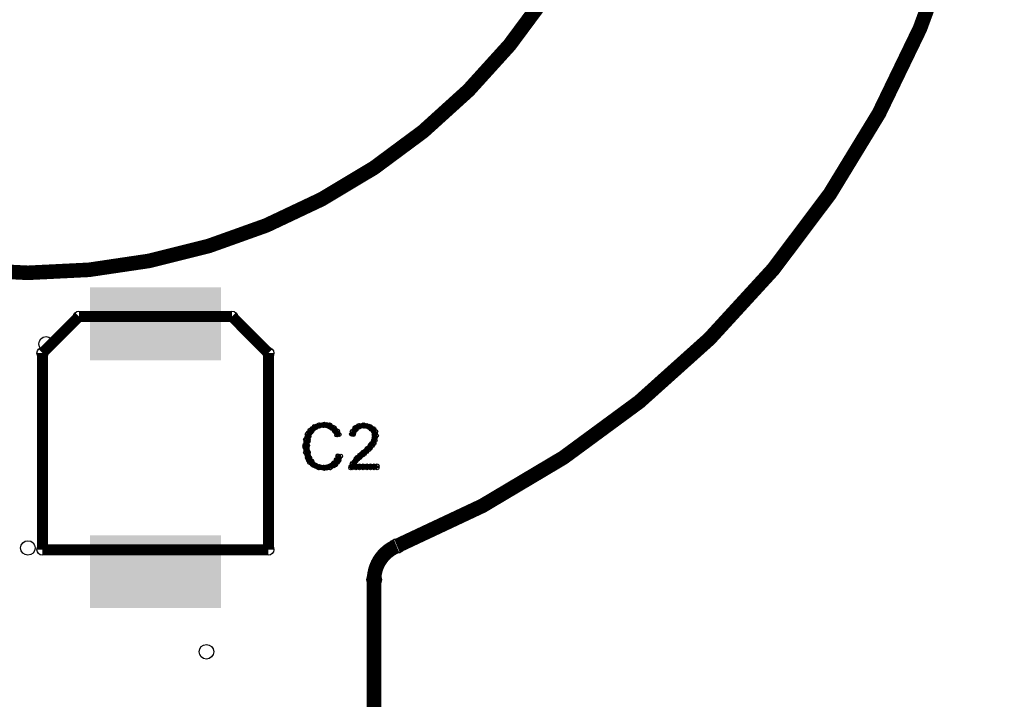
# Model space of a CAD drawing. Extents: x 97 to 162, y 100 to 201.
# Tile 5 of 70: x 113 to 127, y 127 to 136. Entities that reach past the tile are written whole.
import ezdxf

# ---------------------------------------------------------------- set-up
doc = ezdxf.new("R2010")
doc.units = 0
doc.layers.get('0').update_dxf_attribs({"linetype": 'CONTINUOUS'})
for name, color, linetype in [('C-MASK_GBR', 7, 'CONTINUOUS'), ('C-SILK_GBR', 6, 'CONTINUOUS'), ('S-MASK_GBR', 1, 'CONTINUOUS'), ('S-SILK_GBR', 4, 'CONTINUOUS')]:
    doc.layers.add(name, color=color, linetype=linetype)

# ---------------------------------------------------------------- blocks, each defined once
blk = doc.blocks.new('RECTANGLE_12')
blk.add_solid([(0.900048, 0.499998), (0.900048, -0.499998), (-0.900048, 0.499998), (-0.900048, -0.499998)])
blk = doc.blocks.new('ROUND_11')
blk.add_circle((0, 0), 0.0999)
blk = doc.blocks.new('ROUND_2')
blk.add_circle((0, 0), 0.025)
blk = doc.blocks.new('ROUND_27')
blk.add_circle((0, 0), 0.0751)

msp = doc.modelspace()

# ---------------------------------------------------------------- linework, layer by layer
at = {"layer": 'C-MASK_GBR', "const_width": 0.199898}
for points in [[(118.364762, 129.20218, 0.810519), (113.644426, 154.795474)], [(118.359428, 129.199894, 0.3038433), (118.050056, 128.737614)]]:
    msp.add_lwpolyline(points, format="xyb", dxfattribs=at)
msp.add_lwpolyline([(104.750108, 141.500098, 1), (121.849896, 141.500098, 1)], format="xyb", close=True, dxfattribs=at)
msp.add_lwpolyline([(118.050056, 128.737614), (118.050056, 100.499926)], dxfattribs=at)
at = {"layer": 'C-SILK_GBR', "const_width": 0.199898}
for points in [[(118.364762, 129.20218, 0.810519), (113.644426, 154.795474)], [(118.359428, 129.199894, 0.3038433), (118.050056, 128.737614)]]:
    msp.add_lwpolyline(points, format="xyb", dxfattribs=at)
msp.add_lwpolyline([(104.750108, 141.500098, 1), (121.849896, 141.500098, 1)], format="xyb", close=True, dxfattribs=at)
at = {"layer": 'C-SILK_GBR'}
for points, const_width in [([(113.4999, 131.849876), (114.000026, 132.350002)], 0.150114), ([(114.000026, 132.350002), (116.100098, 132.350002)], 0.150114), ([(116.100098, 132.350002), (116.59997, 131.849876)], 0.150114), ([(113.4999, 129.15011), (113.4999, 131.849876)], 0.150114), ([(116.59997, 131.849876), (116.59997, 129.15011)], 0.150114), ([(117.172232, 130.793744), (117.131338, 130.736848)], 0.050038), ([(117.14988, 130.65887), (117.14988, 130.762756)], 0.050038), ([(117.158008, 130.70586), (117.184678, 130.759454)], 0.050038), ([(117.228874, 130.842512), (117.172232, 130.793744)], 0.050038), ([(117.184678, 130.759454), (117.187726, 130.763772)], 0.050038), ([(117.187726, 130.763772), (117.223286, 130.808476)], 0.050038), ([(117.199918, 130.779266), (117.199918, 130.81762)], 0.050038), ([(117.223286, 130.808476), (117.231668, 130.815334)], 0.050038), ([(117.29339, 130.866642), (117.228874, 130.842512)], 0.050038), ([(117.231668, 130.815334), (117.285262, 130.842004)], 0.050038), ([(117.249956, 130.824478), (117.249956, 130.850386)], 0.050038), ([(117.285262, 130.842004), (117.292882, 130.84429)], 0.050038), ([(117.292882, 130.84429), (117.355366, 130.853434)], 0.050038), ([(117.367812, 130.87477), (117.29339, 130.866642)], 0.050038), ([(117.299994, 130.845306), (117.299994, 130.867404)], 0.050038), ([(117.350032, 130.852672), (117.350032, 130.872738)], 0.050038), ([(117.355366, 130.853434), (117.362986, 130.85318)], 0.050038), ([(117.362986, 130.85318), (117.41658, 130.84429)], 0.050038), ([(117.439694, 130.866896), (117.367812, 130.87477)], 0.050038), ([(117.40007, 130.847084), (117.40007, 130.871214)], 0.050038), ([(117.41658, 130.84429), (117.42547, 130.840988)], 0.050038), ([(117.42547, 130.840988), (117.46992, 130.814318)], 0.050038), ([(117.503956, 130.826764), (117.439694, 130.866896)], 0.050038), ([(117.450108, 130.826256), (117.450108, 130.860546)], 0.050038), ([(117.46992, 130.814318), (117.474746, 130.810508)], 0.050038), ([(117.474746, 130.810508), (117.51056, 130.774948)], 0.050038), ([(117.499892, 130.785362), (117.499892, 130.829304)], 0.050038), ([(117.552216, 130.778504), (117.503956, 130.826764)], 0.050038), ([(117.51056, 130.774948), (117.515894, 130.767074)], 0.050038), ([(117.515894, 130.767074), (117.53469, 130.723132)], 0.050038), ([(117.54993, 130.72618), (117.54993, 130.78079)], 0.050038), ([(117.573298, 130.731006), (117.552216, 130.778504)], 0.050038), ([(117.74805, 130.77317), (117.738398, 130.734308)], 0.050038), ([(117.786912, 130.827526), (117.74805, 130.77317)], 0.050038), ([(117.750082, 130.732784), (117.750082, 130.775964)], 0.050038), ([(117.767354, 130.731006), (117.771926, 130.753104)], 0.050038), ([(117.771926, 130.753104), (117.776498, 130.763264)], 0.050038), ([(117.776498, 130.763264), (117.803168, 130.798824)], 0.050038), ([(117.839998, 130.857752), (117.786912, 130.827526)], 0.050038), ([(117.80012, 130.79476), (117.80012, 130.834892)], 0.050038), ([(117.803168, 130.798824), (117.808248, 130.803904)], 0.050038), ([(117.808248, 130.803904), (117.843808, 130.830828)], 0.050038), ([(117.911118, 130.86588), (117.839998, 130.857752)], 0.050038), ([(117.843808, 130.830828), (117.85473, 130.8354)], 0.050038), ([(117.849904, 130.83413), (117.849904, 130.859022)], 0.050038), ([(117.85473, 130.8354), (117.908324, 130.84429)], 0.050038), ([(117.899942, 130.84302), (117.899942, 130.86461)], 0.050038), ([(117.908324, 130.84429), (117.917468, 130.844036)], 0.050038), ([(117.983762, 130.849624), (117.911118, 130.86588)], 0.050038), ([(117.917468, 130.844036), (117.961918, 130.835146)], 0.050038), ([(117.94998, 130.837686), (117.94998, 130.857244)], 0.050038), ([(117.961918, 130.835146), (117.972078, 130.830828)], 0.050038), ([(117.972078, 130.830828), (118.007892, 130.803904)], 0.050038), ([(118.039134, 130.818128), (117.983762, 130.849624)], 0.050038), ([(118.000018, 130.809746), (118.000018, 130.840226)], 0.050038), ([(118.007892, 130.803904), (118.010432, 130.801618)], 0.050038), ([(118.010432, 130.801618), (118.037356, 130.774694)], 0.050038), ([(118.037356, 130.774694), (118.044214, 130.761994)], 0.050038), ([(118.076218, 130.773678), (118.039134, 130.818128)], 0.050038), ([(118.044214, 130.761994), (118.053104, 130.71729)], 0.050038), ([(118.050056, 130.732784), (118.050056, 130.80492)], 0.050038), ([(118.083584, 130.713988), (118.076218, 130.773678)], 0.050038), ([(117.1067, 130.66268), (117.098318, 130.569716)], 0.050038), ([(117.131338, 130.736848), (117.1067, 130.66268)], 0.050038), ([(117.137942, 130.58267), (117.146832, 130.63601)], 0.050038), ([(117.146832, 130.63601), (117.155722, 130.69824)], 0.050038), ([(117.155722, 130.69824), (117.158008, 130.70586)], 0.050038), ([(117.53469, 130.723132), (117.573298, 130.731006)], 0.050038), ([(117.738398, 130.734308), (117.767354, 130.731006)], 0.050038), ([(118.041166, 130.65506), (118.014242, 130.610356)], 0.050038), ([(118.044214, 130.662934), (118.041166, 130.65506)], 0.050038), ([(118.053104, 130.707638), (118.044214, 130.662934)], 0.050038), ([(118.050056, 130.607054), (118.050056, 130.692144)], 0.050038), ([(118.051326, 130.608832), (118.067328, 130.64871)], 0.050038), ([(118.053104, 130.71729), (118.053612, 130.712464)], 0.050038), ([(118.053612, 130.712464), (118.053104, 130.707638)], 0.050038), ([(118.067328, 130.64871), (118.083584, 130.713988)], 0.050038), ([(117.098318, 130.569716), (117.1067, 130.485642)], 0.050038), ([(117.100096, 130.552952), (117.100096, 130.588258)], 0.050038), ([(117.1067, 130.485642), (117.1321, 130.409696)], 0.050038), ([(117.137434, 130.578606), (117.137942, 130.58267)], 0.050038), ([(117.137688, 130.575812), (117.137434, 130.578606)], 0.050038), ([(117.146578, 130.495548), (117.137688, 130.575812)], 0.050038), ([(117.147086, 130.492246), (117.146578, 130.495548)], 0.050038), ([(117.16512, 130.420618), (117.147086, 130.492246)], 0.050038), ([(117.14988, 130.373882), (117.14988, 130.480816)], 0.050038), ([(117.955822, 130.54203), (117.875558, 130.470656)], 0.050038), ([(117.899942, 130.45186), (117.899942, 130.492246)], 0.050038), ([(117.914166, 130.463544), (117.983762, 130.524758)], 0.050038), ([(117.94998, 130.49504), (117.94998, 130.536696)], 0.050038), ([(117.958362, 130.54457), (117.955822, 130.54203)], 0.050038), ([(118.011956, 130.607054), (117.958362, 130.54457)], 0.050038), ([(117.983762, 130.524758), (118.026688, 130.57632)], 0.050038), ([(118.000018, 130.544062), (118.000018, 130.593084)], 0.050038), ([(118.014242, 130.610356), (118.011956, 130.607054)], 0.050038), ([(118.026688, 130.57632), (118.051326, 130.608832)], 0.050038), ([(117.1321, 130.409696), (117.164104, 130.34518)], 0.050038), ([(117.164104, 130.34518), (117.219984, 130.305302)], 0.050038), ([(117.167914, 130.414014), (117.16512, 130.420618)], 0.050038), ([(117.194584, 130.36931), (117.167914, 130.414014)], 0.050038), ([(117.196616, 130.366516), (117.194584, 130.36931)], 0.050038), ([(117.232176, 130.321812), (117.196616, 130.366516)], 0.050038), ([(117.199918, 130.31978), (117.199918, 130.362198)], 0.050038), ([(117.530118, 130.384296), (117.494558, 130.339846)], 0.050038), ([(117.499892, 130.30073), (117.499892, 130.346704)], 0.050038), ([(117.521482, 130.312414), (117.569234, 130.368294)], 0.050038), ([(117.534182, 130.391154), (117.530118, 130.384296)], 0.050038), ([(117.553486, 130.442716), (117.534182, 130.391154)], 0.050038), ([(117.54993, 130.345942), (117.54993, 130.433572)], 0.050038), ([(117.593364, 130.434842), (117.553486, 130.442716)], 0.050038), ([(117.569234, 130.368294), (117.593364, 130.434842)], 0.050038), ([(117.814598, 130.418332), (117.74678, 130.33375)], 0.050038), ([(117.780308, 130.32867), (117.785896, 130.344164)], 0.050038), ([(117.785896, 130.344164), (117.821456, 130.388868)], 0.050038), ([(117.80012, 130.361944), (117.80012, 130.400044)], 0.050038), ([(117.875304, 130.470402), (117.814598, 130.418332)], 0.050038), ([(117.821456, 130.388868), (117.826028, 130.393186)], 0.050038), ([(117.826028, 130.393186), (117.861334, 130.419602)], 0.050038), ([(117.849904, 130.41122), (117.849904, 130.448812)], 0.050038), ([(117.861334, 130.419602), (117.914166, 130.463544)], 0.050038), ([(117.875558, 130.470656), (117.875304, 130.470402)], 0.050038), ([(117.219984, 130.305302), (117.285516, 130.272536)], 0.050038), ([(117.24386, 130.313684), (117.232176, 130.321812)], 0.050038), ([(117.297454, 130.295904), (117.24386, 130.313684)], 0.050038), ([(117.249956, 130.29057), (117.249956, 130.311652)], 0.050038), ([(117.285516, 130.272536), (117.367812, 130.264408)], 0.050038), ([(117.301264, 130.294888), (117.297454, 130.295904)], 0.050038), ([(117.299994, 130.271266), (117.299994, 130.295142)], 0.050038), ([(117.354858, 130.285998), (117.301264, 130.294888)], 0.050038), ([(117.350032, 130.266186), (117.350032, 130.28676)], 0.050038), ([(117.362478, 130.285998), (117.354858, 130.285998)], 0.050038), ([(117.424962, 130.294888), (117.362478, 130.285998)], 0.050038), ([(117.367812, 130.264408), (117.4496, 130.272536)], 0.050038), ([(117.40007, 130.26771), (117.40007, 130.291332)], 0.050038), ([(117.435376, 130.298952), (117.424962, 130.294888)], 0.050038), ([(117.48897, 130.334512), (117.435376, 130.298952)], 0.050038), ([(117.4496, 130.272536), (117.521482, 130.312414)], 0.050038), ([(117.450108, 130.27279), (117.450108, 130.308604)], 0.050038), ([(117.494558, 130.339846), (117.48897, 130.334512)], 0.050038), ([(117.731286, 130.294888), (117.72773, 130.273298)], 0.050038), ([(117.72773, 130.273298), (118.092982, 130.273298)], 0.050038), ([(117.74678, 130.33375), (117.731286, 130.294888)], 0.050038), ([(117.750082, 130.273298), (117.750082, 130.33756)], 0.050038), ([(117.805454, 130.303524), (117.780308, 130.32867)], 0.050038), ([(117.80012, 130.273298), (117.80012, 130.304032)], 0.050038), ([(118.092982, 130.303524), (117.805454, 130.303524)], 0.050038), ([(117.849904, 130.273298), (117.849904, 130.303524)], 0.050038), ([(117.899942, 130.273298), (117.899942, 130.303524)], 0.050038), ([(117.94998, 130.273298), (117.94998, 130.303524)], 0.050038), ([(118.000018, 130.273298), (118.000018, 130.303524)], 0.050038), ([(118.050056, 130.273298), (118.050056, 130.303524)], 0.050038), ([(118.092982, 130.273298), (118.092982, 130.303524)], 0.050038), ([(116.59997, 129.15011), (113.4999, 129.15011)], 0.150114), ([(118.050056, 128.737614), (118.050056, 100.499926)], 0.199898)]:
    msp.add_lwpolyline(points, dxfattribs=dict(at, const_width=const_width))
at = {"layer": 'S-MASK_GBR', "const_width": 0.199898}
for points in [[(118.364762, 129.20218, 0.810519), (113.644426, 154.795474)], [(118.359428, 129.199894, 0.3038433), (118.050056, 128.737614)]]:
    msp.add_lwpolyline(points, format="xyb", dxfattribs=at)
msp.add_lwpolyline([(104.750108, 141.500098, 1), (121.849896, 141.500098, 1)], format="xyb", close=True, dxfattribs=at)
msp.add_lwpolyline([(118.050056, 128.737614), (118.050056, 100.499926)], dxfattribs=at)
at = {"layer": 'S-SILK_GBR', "const_width": 0.199898}
for points in [[(118.364762, 129.20218, 0.810519), (113.644426, 154.795474)], [(118.359428, 129.199894, 0.3038433), (118.050056, 128.737614)]]:
    msp.add_lwpolyline(points, format="xyb", dxfattribs=at)
msp.add_lwpolyline([(104.750108, 141.500098, 1), (121.849896, 141.500098, 1)], format="xyb", close=True, dxfattribs=at)
msp.add_lwpolyline([(118.050056, 128.737614), (118.050056, 100.499926)], dxfattribs=at)

# ---------------------------------------------------------------- block references
at = {"layer": 'C-MASK_GBR'}
for name, p in [('RECTANGLE_12', (115.050062, 132.249926)), ('RECTANGLE_12', (115.050062, 128.849882)), ('ROUND_11', (118.359428, 129.199894)), ('ROUND_11', (118.364762, 129.20218)), ('ROUND_11', (118.050056, 128.737614)), ('ROUND_11', (118.050056, 128.737614))]:
    msp.add_blockref(name, p, dxfattribs=at)
at = {"layer": 'C-SILK_GBR'}
for name, p in [('ROUND_27', (114.000026, 132.350002)), ('ROUND_27', (116.100098, 132.350002)), ('ROUND_27', (116.100098, 132.350002)), ('ROUND_27', (113.4999, 131.849876)), ('ROUND_27', (116.59997, 131.849876)), ('ROUND_2', (117.14988, 130.762756)), ('ROUND_2', (117.172232, 130.793744)), ('ROUND_2', (117.184678, 130.759454)), ('ROUND_2', (117.187726, 130.763772)), ('ROUND_2', (117.199918, 130.81762)), ('ROUND_2', (117.199918, 130.779266)), ('ROUND_2', (117.223286, 130.808476)), ('ROUND_2', (117.228874, 130.842512)), ('ROUND_2', (117.231668, 130.815334)), ('ROUND_2', (117.249956, 130.850386)), ('ROUND_2', (117.249956, 130.824478)), ('ROUND_2', (117.285262, 130.842004)), ('ROUND_2', (117.292882, 130.84429)), ('ROUND_2', (117.29339, 130.866642)), ('ROUND_2', (117.299994, 130.867404)), ('ROUND_2', (117.299994, 130.845306)), ('ROUND_2', (117.350032, 130.872738)), ('ROUND_2', (117.350032, 130.852672)), ('ROUND_2', (117.355366, 130.853434)), ('ROUND_2', (117.362986, 130.85318)), ('ROUND_2', (117.367812, 130.87477)), ('ROUND_2', (117.40007, 130.871214)), ('ROUND_2', (117.40007, 130.847084)), ('ROUND_2', (117.41658, 130.84429)), ('ROUND_2', (117.42547, 130.840988)), ('ROUND_2', (117.439694, 130.866896)), ('ROUND_2', (117.450108, 130.860546)), ('ROUND_2', (117.450108, 130.826256)), ('ROUND_2', (117.46992, 130.814318)), ('ROUND_2', (117.474746, 130.810508)), ('ROUND_2', (117.499892, 130.829304)), ('ROUND_2', (117.499892, 130.785362)), ('ROUND_2', (117.503956, 130.826764)), ('ROUND_2', (117.51056, 130.774948)), ('ROUND_2', (117.51056, 130.774948)), ('ROUND_2', (117.515894, 130.767074)), ('ROUND_2', (117.54993, 130.78079)), ('ROUND_2', (117.552216, 130.778504)), ('ROUND_2', (117.74805, 130.77317)), ('ROUND_2', (117.750082, 130.775964)), ('ROUND_2', (117.771926, 130.753104)), ('ROUND_2', (117.776498, 130.763264)), ('ROUND_2', (117.786912, 130.827526)), ('ROUND_2', (117.80012, 130.834892)), ('ROUND_2', (117.80012, 130.79476)), ('ROUND_2', (117.803168, 130.798824)), ('ROUND_2', (117.808248, 130.803904)), ('ROUND_2', (117.839998, 130.857752)), ('ROUND_2', (117.843808, 130.830828)), ('ROUND_2', (117.849904, 130.859022)), ('ROUND_2', (117.849904, 130.83413)), ('ROUND_2', (117.85473, 130.8354)), ('ROUND_2', (117.899942, 130.86461)), ('ROUND_2', (117.899942, 130.84302)), ('ROUND_2', (117.908324, 130.84429)), ('ROUND_2', (117.911118, 130.86588)), ('ROUND_2', (117.917468, 130.844036)), ('ROUND_2', (117.94998, 130.857244)), ('ROUND_2', (117.94998, 130.837686)), ('ROUND_2', (117.961918, 130.835146)), ('ROUND_2', (117.961918, 130.835146)), ('ROUND_2', (117.972078, 130.830828)), ('ROUND_2', (117.983762, 130.849624)), ('ROUND_2', (118.000018, 130.840226)), ('ROUND_2', (118.000018, 130.809746)), ('ROUND_2', (118.007892, 130.803904)), ('ROUND_2', (118.010432, 130.801618)), ('ROUND_2', (118.037356, 130.774694)), ('ROUND_2', (118.037356, 130.774694)), ('ROUND_2', (118.039134, 130.818128)), ('ROUND_2', (118.044214, 130.761994)), ('ROUND_2', (118.050056, 130.80492)), ('ROUND_2', (118.076218, 130.773678)), ('ROUND_2', (117.1067, 130.66268)), ('ROUND_2', (117.131338, 130.736848)), ('ROUND_2', (117.146832, 130.63601)), ('ROUND_2', (117.14988, 130.65887)), ('ROUND_2', (117.155722, 130.69824)), ('ROUND_2', (117.158008, 130.70586)), ('ROUND_2', (117.53469, 130.723132)), ('ROUND_2', (117.54993, 130.72618)), ('ROUND_2', (117.573298, 130.731006)), ('ROUND_2', (117.738398, 130.734308)), ('ROUND_2', (117.750082, 130.732784)), ('ROUND_2', (117.767354, 130.731006)), ('ROUND_2', (118.041166, 130.65506)), ('ROUND_2', (118.044214, 130.662934)), ('ROUND_2', (118.050056, 130.732784)), ('ROUND_2', (118.050056, 130.692144)), ('ROUND_2', (118.053104, 130.71729)), ('ROUND_2', (118.053104, 130.707638)), ('ROUND_2', (118.053612, 130.712464)), ('ROUND_2', (118.067328, 130.64871)), ('ROUND_2', (118.083584, 130.713988)), ('ROUND_2', (117.098318, 130.569716)), ('ROUND_2', (117.100096, 130.588258)), ('ROUND_2', (117.100096, 130.552952)), ('ROUND_2', (117.1067, 130.485642)), ('ROUND_2', (117.137434, 130.578606)), ('ROUND_2', (117.137688, 130.575812)), ('ROUND_2', (117.137942, 130.58267)), ('ROUND_2', (117.146578, 130.495548)), ('ROUND_2', (117.147086, 130.492246)), ('ROUND_2', (117.14988, 130.480816)), ('ROUND_2', (117.899942, 130.492246)), ('ROUND_2', (117.94998, 130.536696)), ('ROUND_2', (117.94998, 130.49504)), ('ROUND_2', (117.955822, 130.54203)), ('ROUND_2', (117.958362, 130.54457)), ('ROUND_2', (117.983762, 130.524758)), ('ROUND_2', (118.000018, 130.593084)), ('ROUND_2', (118.000018, 130.544062)), ('ROUND_2', (118.011956, 130.607054)), ('ROUND_2', (118.014242, 130.610356)), ('ROUND_2', (118.026688, 130.57632)), ('ROUND_2', (118.050056, 130.607054)), ('ROUND_2', (118.051326, 130.608832)), ('ROUND_2', (117.1321, 130.409696)), ('ROUND_2', (117.14988, 130.373882)), ('ROUND_2', (117.164104, 130.34518)), ('ROUND_2', (117.16512, 130.420618)), ('ROUND_2', (117.167914, 130.414014)), ('ROUND_2', (117.194584, 130.36931)), ('ROUND_2', (117.196616, 130.366516)), ('ROUND_2', (117.199918, 130.362198)), ('ROUND_2', (117.499892, 130.346704)), ('ROUND_2', (117.530118, 130.384296)), ('ROUND_2', (117.534182, 130.391154)), ('ROUND_2', (117.54993, 130.433572)), ('ROUND_2', (117.54993, 130.345942)), ('ROUND_2', (117.553486, 130.442716)), ('ROUND_2', (117.569234, 130.368294)), ('ROUND_2', (117.593364, 130.434842)), ('ROUND_2', (117.593364, 130.434842)), ('ROUND_2', (117.785896, 130.344164)), ('ROUND_2', (117.80012, 130.400044)), ('ROUND_2', (117.80012, 130.361944)), ('ROUND_2', (117.814598, 130.418332)), ('ROUND_2', (117.821456, 130.388868)), ('ROUND_2', (117.826028, 130.393186)), ('ROUND_2', (117.849904, 130.448812)), ('ROUND_2', (117.849904, 130.41122)), ('ROUND_2', (117.861334, 130.419602)), ('ROUND_2', (117.875304, 130.470402)), ('ROUND_2', (117.875558, 130.470656)), ('ROUND_2', (117.899942, 130.45186)), ('ROUND_2', (117.914166, 130.463544)), ('ROUND_2', (117.199918, 130.31978)), ('ROUND_2', (117.219984, 130.305302)), ('ROUND_2', (117.232176, 130.321812)), ('ROUND_2', (117.24386, 130.313684)), ('ROUND_2', (117.249956, 130.311652)), ('ROUND_2', (117.249956, 130.29057)), ('ROUND_2', (117.285516, 130.272536)), ('ROUND_2', (117.297454, 130.295904)), ('ROUND_2', (117.299994, 130.295142)), ('ROUND_2', (117.299994, 130.271266)), ('ROUND_2', (117.301264, 130.294888)), ('ROUND_2', (117.350032, 130.28676)), ('ROUND_2', (117.350032, 130.266186)), ('ROUND_2', (117.354858, 130.285998)), ('ROUND_2', (117.362478, 130.285998)), ('ROUND_2', (117.367812, 130.264408)), ('ROUND_2', (117.40007, 130.291332)), ('ROUND_2', (117.40007, 130.26771)), ('ROUND_2', (117.424962, 130.294888)), ('ROUND_2', (117.435376, 130.298952)), ('ROUND_2', (117.4496, 130.272536)), ('ROUND_2', (117.450108, 130.308604)), ('ROUND_2', (117.450108, 130.27279)), ('ROUND_2', (117.48897, 130.334512)), ('ROUND_2', (117.494558, 130.339846)), ('ROUND_2', (117.499892, 130.30073)), ('ROUND_2', (117.521482, 130.312414)), ('ROUND_2', (117.72773, 130.273298)), ('ROUND_2', (117.731286, 130.294888)), ('ROUND_2', (117.74678, 130.33375)), ('ROUND_2', (117.750082, 130.33756)), ('ROUND_2', (117.750082, 130.273298)), ('ROUND_2', (117.780308, 130.32867)), ('ROUND_2', (117.80012, 130.304032)), ('ROUND_2', (117.80012, 130.273298)), ('ROUND_2', (117.805454, 130.303524)), ('ROUND_2', (117.849904, 130.303524)), ('ROUND_2', (117.849904, 130.273298)), ('ROUND_2', (117.899942, 130.303524)), ('ROUND_2', (117.899942, 130.273298)), ('ROUND_2', (117.94998, 130.303524)), ('ROUND_2', (117.94998, 130.273298)), ('ROUND_2', (118.000018, 130.303524)), ('ROUND_2', (118.000018, 130.273298)), ('ROUND_2', (118.050056, 130.303524)), ('ROUND_2', (118.050056, 130.273298)), ('ROUND_2', (118.092982, 130.303524)), ('ROUND_2', (118.092982, 130.303524)), ('ROUND_2', (118.092982, 130.273298)), ('ROUND_11', (118.359428, 129.199894)), ('ROUND_11', (118.364762, 129.20218)), ('ROUND_27', (113.4999, 129.15011)), ('ROUND_27', (116.59997, 129.15011)), ('ROUND_11', (118.050056, 128.737614)), ('ROUND_11', (118.050056, 128.737614))]:
    msp.add_blockref(name, p, dxfattribs=at)
at = {"layer": 'S-MASK_GBR'}
for p in [(113.549938, 131.975098), (118.359428, 129.199894), (118.364762, 129.20218), (113.300002, 129.175002), (118.050056, 128.737614), (118.050056, 128.737614), (115.750086, 127.750062)]:
    msp.add_blockref('ROUND_11', p, dxfattribs=at)
at = {"layer": 'S-SILK_GBR'}
for p in [(118.359428, 129.199894), (118.364762, 129.20218), (118.050056, 128.737614), (118.050056, 128.737614)]:
    msp.add_blockref('ROUND_11', p, dxfattribs=at)

doc.saveas('drawing.dxf')
